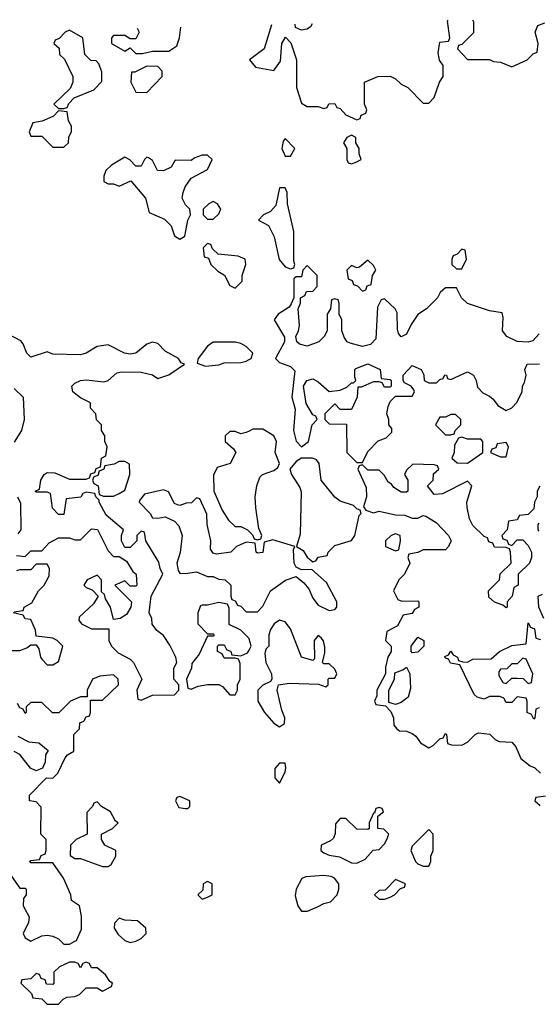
# Model space of a CAD drawing. Header units: inches. Extents: x 2722057 to 2913084, y 892730 to 1030005.
# Tile 30 of 231: x 2749170 to 2751050, y 1025474 to 1029036. Entities that reach past the tile are written whole.
import ezdxf

# ---------------------------------------------------------------- set-up
doc = ezdxf.new("R2010")
doc.units = ezdxf.units.IN
doc.header["$MEASUREMENT"] = 0
doc.layers.add('C7042', color=7, linetype='Continuous')
doc.layers.add('C7052', color=7, linetype='Continuous')

msp = doc.modelspace()

# ---------------------------------------------------------------- linework, layer by layer
at = {"layer": 'C7042', "color": 2, "elevation": 18}
for points in [[(2749350, 1028998), (2749334, 1028990), (2749312.7, 1028967.3), (2749298, 1028962), (2749294, 1028950), (2749312.7, 1028932.7), (2749314, 1028910), (2749332.7, 1028892.7), (2749362, 1028830), (2749362, 1028810), (2749352.7, 1028787.3), (2749294, 1028730), (2749310, 1028714), (2749330, 1028714), (2749342, 1028718), (2749347.3, 1028732.7), (2749367.3, 1028752.7), (2749438, 1028782), (2749467.3, 1028812.7), (2749467.3, 1028847.3), (2749456.4, 1028876.4), (2749447.3, 1028887.3), (2749428, 1028888), (2749406, 1028910), (2749398, 1028970)], [(2749630, 1028868), (2749586, 1028846), (2749574, 1028846), (2749572, 1028810), (2749590, 1028774), (2749630, 1028772), (2749686, 1028830), (2749686, 1028850), (2749670, 1028866)], [(2749310, 1028706), (2749292.7, 1028687.3), (2749279.6, 1028680.4), (2749251.6, 1028668.4), (2749218, 1028662), (2749204.7, 1028630), (2749210, 1028614), (2749250, 1028614), (2749290, 1028574), (2749330, 1028574), (2749346, 1028590), (2749348.4, 1028611.6), (2749358, 1028630), (2749358, 1028650), (2749346, 1028670), (2749342, 1028702)], [(2749850, 1028546), (2749830, 1028546), (2749803.6, 1028536.4), (2749790, 1028526), (2749732.7, 1028527.3), (2749718, 1028502), (2749690, 1028488.7), (2749668, 1028490), (2749650, 1028526), (2749636.4, 1028536.4), (2749630, 1028538), (2749622, 1028530), (2749610, 1028506), (2749590, 1028506), (2749568.4, 1028528.4), (2749550, 1028538), (2749502, 1028510), (2749482, 1028490), (2749474, 1028470), (2749474, 1028450), (2749490, 1028442), (2749510, 1028442), (2749530, 1028434), (2749572.7, 1028452.7), (2749624.7, 1028390), (2749638, 1028338), (2749694.4, 1028314.4), (2749718, 1028290), (2749730, 1028254), (2749750, 1028242), (2749767.3, 1028252.7), (2749778, 1028310), (2749788, 1028330), (2749786, 1028350), (2749770, 1028366), (2749758, 1028390), (2749762, 1028410), (2749769.1, 1028430.9), (2749790, 1028462), (2749850, 1028494), (2749866, 1028530)], [(2749870, 1028378), (2749854, 1028370), (2749834, 1028350), (2749834, 1028330), (2749850, 1028314), (2749870, 1028314), (2749890, 1028334), (2749898, 1028350), (2749886, 1028370)], [(2749850, 1028226), (2749834, 1028210), (2749838, 1028178), (2749852.7, 1028172.7), (2749862, 1028150), (2749886.4, 1028126.4), (2749911.1, 1028111.1), (2749930, 1028074), (2749950, 1028064.7), (2749975.3, 1028090), (2749975.3, 1028110), (2749988, 1028150), (2749986, 1028170), (2749960.4, 1028180.4), (2749888, 1028188), (2749867.3, 1028207.3), (2749862, 1028222)], [(2749550, 1027438), (2749530, 1027438), (2749511.6, 1027428.4), (2749478, 1027422), (2749474, 1027410), (2749458, 1027402), (2749452.7, 1027387.3), (2749438, 1027382), (2749434, 1027370), (2749438, 1027358), (2749454, 1027350), (2749458, 1027318), (2749472.7, 1027312.7), (2749510, 1027312), (2749530, 1027322), (2749550, 1027334), (2749568, 1027390), (2749567.3, 1027427.3)], [(2749450, 1026206), (2749438, 1026202), (2749434, 1026190), (2749412.7, 1026167.3), (2749414, 1026090), (2749374, 1026070), (2749354, 1026050), (2749352.7, 1026012.7), (2749370, 1026002), (2749390, 1026002), (2749470, 1025972), (2749490, 1025972), (2749500.4, 1025979.6), (2749518, 1026010), (2749518, 1026030), (2749478, 1026050), (2749466, 1026070), (2749466, 1026090), (2749506, 1026110), (2749526, 1026130), (2749516.4, 1026136.4), (2749498, 1026170), (2749466, 1026190)], [(2749750, 1026226), (2749738, 1026222), (2749734, 1026210), (2749745.4, 1026185.4), (2749770, 1026182), (2749778, 1026182), (2749786, 1026190), (2749786, 1026210)], [(2749850, 1025918), (2749834, 1025910), (2749832.7, 1025887.3), (2749814, 1025870), (2749830, 1025854), (2749850, 1025862), (2749866, 1025870), (2749866, 1025910)], [(2749530, 1025786), (2749512.7, 1025767.3), (2749512, 1025750), (2749526.4, 1025726.4), (2749550, 1025704.7), (2749570, 1025698), (2749590, 1025702), (2749610, 1025712), (2749628, 1025730), (2749626, 1025750), (2749596.4, 1025776.4), (2749550, 1025778)], [(2749410, 1025626), (2749398, 1025622), (2749390, 1025606), (2749382, 1025622), (2749370, 1025626), (2749350, 1025626), (2749314, 1025610), (2749294, 1025590), (2749294, 1025550), (2749290, 1025546), (2749267.3, 1025547.3), (2749262, 1025562), (2749247.3, 1025567.3), (2749242, 1025582), (2749230, 1025586), (2749210, 1025566), (2749178, 1025562), (2749174, 1025550), (2749212.7, 1025512.7), (2749218, 1025498), (2749250, 1025494), (2749270, 1025474), (2749310, 1025474), (2749327.3, 1025492.7), (2749340.4, 1025499.6), (2749370, 1025502), (2749386, 1025510), (2749410, 1025534), (2749450, 1025534), (2749470, 1025522), (2749502, 1025538), (2749506, 1025550), (2749496.4, 1025556.4), (2749480.4, 1025580.4), (2749450, 1025606), (2749430, 1025606), (2749422, 1025622)]]:
    msp.add_lwpolyline(points, close=True, dxfattribs=at)
for points in [[(2749594.5, 1029005), (2749602, 1028990), (2749590, 1028966), (2749570, 1028966), (2749550, 1028978), (2749510, 1028978), (2749502, 1028970), (2749502, 1028950), (2749550, 1028922), (2749570, 1028934), (2749590, 1028914), (2749614, 1028914), (2749650, 1028922), (2749710, 1028922), (2749739, 1028941), (2749748.7, 1028970), (2749753, 1029009)], [(2749158, 1027098), (2749190, 1027094), (2749210, 1027114), (2749250, 1027114), (2749276.4, 1027143.6), (2749310, 1027162), (2749350, 1027162), (2749370, 1027154), (2749390, 1027154), (2749430, 1027194), (2749451.3, 1027191.3), (2749490, 1027114), (2749510, 1027094), (2749530, 1027094), (2749556.9, 1027076.9), (2749579.6, 1027039.6), (2749592, 1027030), (2749594, 1026990), (2749590, 1026986), (2749570, 1026986), (2749550, 1027006), (2749514, 1026990), (2749574, 1026930), (2749572, 1026910), (2749556, 1026884), (2749534, 1026870), (2749510, 1026866), (2749498, 1026910), (2749480.4, 1026940.4), (2749476.4, 1026956.4), (2749466, 1026966), (2749466, 1027010), (2749450, 1027026), (2749414, 1027010), (2749402, 1026990), (2749410, 1026982), (2749432.7, 1026972.7), (2749454, 1026950), (2749436.9, 1026923.1), (2749385.4, 1026874.6), (2749383.6, 1026863.6), (2749394, 1026850), (2749430, 1026832), (2749492, 1026832), (2749492, 1026790), (2749502, 1026770), (2749526, 1026746), (2749570, 1026722), (2749582, 1026710), (2749612, 1026650), (2749594, 1026610), (2749598, 1026578), (2749610, 1026574), (2749650, 1026592), (2749730, 1026594), (2749746, 1026610), (2749746, 1026630), (2749728, 1026650), (2749728, 1026690), (2749738, 1026710), (2749735.3, 1026730), (2749713.6, 1026773.6), (2749690, 1026808), (2749665.6, 1026825.6), (2749649.1, 1026849.1), (2749648, 1026870), (2749638, 1026890), (2749646, 1026950), (2749688, 1027030), (2749678, 1027050), (2749673.6, 1027073.6), (2749626, 1027150), (2749622, 1027182), (2749610, 1027186), (2749594, 1027170), (2749594, 1027150), (2749570, 1027126), (2749550, 1027126), (2749538, 1027150), (2749538, 1027170), (2749546, 1027190), (2749483.1, 1027243.1), (2749458, 1027290), (2749458, 1027298), (2749446, 1027310), (2749442, 1027322), (2749410, 1027326), (2749398, 1027322), (2749391.6, 1027308.4), (2749338, 1027302), (2749330, 1027246), (2749310, 1027246), (2749288.4, 1027268.4), (2749282, 1027322), (2749270, 1027326), (2749230, 1027326), (2749226, 1027330), (2749242, 1027338), (2749246, 1027370), (2749258, 1027390), (2749270, 1027398), (2749296.9, 1027396.9), (2749350, 1027374), (2749410, 1027374), (2749422, 1027378), (2749427.3, 1027392.7), (2749442, 1027398), (2749447.3, 1027412.7), (2749462, 1027418), (2749466, 1027450), (2749482, 1027458), (2749486, 1027490), (2749478, 1027510), (2749478, 1027530), (2749466, 1027550), (2749466, 1027570), (2749448.4, 1027588.4), (2749446, 1027610), (2749426, 1027630), (2749426, 1027650), (2749390, 1027668), (2749362, 1027690), (2749359, 1027710), (2749370, 1027721), (2749390, 1027730.7), (2749410, 1027733.4), (2749474.6, 1027725.4), (2749490, 1027731), (2749522, 1027758), (2749538.6, 1027761.4), (2749610, 1027760.7), (2749650, 1027751.3), (2749670, 1027738), (2749710, 1027751), (2749766, 1027790), (2749754, 1027794), (2749744, 1027810), (2749696.2, 1027836.2), (2749670, 1027864), (2749650, 1027869), (2749630, 1027862), (2749590.4, 1027829.6), (2749570, 1027826), (2749549.5, 1027829.5), (2749490, 1027859), (2749450, 1027854), (2749410.5, 1027829.5), (2749390, 1027823.7), (2749290, 1027825.2), (2749270, 1027834), (2749210, 1027815.3), (2749195.3, 1027830), (2749183.1, 1027863.1), (2749173.6, 1027873.6), (2749110, 1027908)], [(2750000, 1027843.2), (2749990, 1027853.2), (2749970, 1027864), (2749950, 1027868.7), (2749870, 1027868.7), (2749850, 1027855.3), (2749816, 1027810), (2749812.7, 1027792.7), (2749842.8, 1027782.8), (2749890, 1027787.3), (2749910, 1027794.8), (2749970, 1027796), (2749990, 1027801), (2750000, 1027806)], [(2749150, 1027702), (2749182, 1027670), (2749186, 1027590), (2749176, 1027550), (2749150, 1027508)], [(2750000, 1027547), (2749990, 1027542), (2749970, 1027538), (2749950, 1027546), (2749930, 1027546), (2749914, 1027530), (2749914, 1027510), (2749943.6, 1027483.6), (2749952, 1027470), (2749932, 1027430), (2749884.7, 1027415.3), (2749871.6, 1027388.4), (2749872, 1027330), (2749902, 1027262), (2749925.4, 1027225.4), (2749950, 1027202), (2749970, 1027202), (2749994, 1027190), (2750000, 1027184.4)], [(2750000, 1027144.8), (2749990, 1027146), (2749954, 1027130), (2749934, 1027110), (2749882, 1027102), (2749870, 1027106), (2749860.4, 1027120.4), (2749862, 1027150), (2749848, 1027210), (2749847.3, 1027247.3), (2749822, 1027302), (2749810, 1027306), (2749791.6, 1027288.4), (2749772.7, 1027287.3), (2749750, 1027278), (2749740.4, 1027280.4), (2749730, 1027286), (2749708.4, 1027328.4), (2749690, 1027335.3), (2749621, 1027319), (2749603.6, 1027296.4), (2749602, 1027290), (2749642, 1027250), (2749650, 1027234), (2749670, 1027232), (2749696.9, 1027236.9), (2749730, 1027222), (2749745.4, 1027205.4), (2749758, 1027170), (2749751.1, 1027108.9), (2749738, 1027070), (2749743.6, 1027043.6), (2749750, 1027034), (2749770, 1027032), (2749810, 1027038), (2749850, 1027022), (2749870, 1027022), (2749890, 1027012), (2749914, 1027010), (2749934, 1026990), (2749934, 1026950), (2749938, 1026938), (2749950, 1026934), (2749958, 1026918), (2749970, 1026914), (2749990, 1026894), (2750000, 1026894)], [(2749162, 1027310), (2749172.7, 1027287.3), (2749174, 1027190), (2749163.6, 1027176.4)], [(2749150, 1026894), (2749182, 1026898), (2749186, 1026910), (2749214, 1026926), (2749238, 1026970), (2749258, 1026990), (2749276.4, 1027023.6), (2749278, 1027050), (2749270, 1027066), (2749230, 1027066), (2749210, 1027046), (2749170, 1027046), (2749158, 1027042)], [(2750000, 1026795.8), (2749999, 1026799), (2749970, 1026828), (2749927.3, 1026847.3), (2749927.3, 1026907.3), (2749922, 1026922), (2749890, 1026928), (2749850, 1026918), (2749830, 1026918), (2749824.7, 1026915.3), (2749814, 1026890), (2749814, 1026850), (2749850, 1026814), (2749870, 1026814), (2749874, 1026810), (2749870, 1026806), (2749850, 1026806), (2749819.8, 1026740.2), (2749792.7, 1026707.3), (2749792, 1026690), (2749774, 1026650), (2749778, 1026618), (2749790, 1026614), (2749815.3, 1026624.7), (2749850, 1026631.3), (2749890, 1026631.3), (2749903.6, 1026623.6), (2749930, 1026594), (2749950, 1026594), (2749958, 1026610), (2749958, 1026630), (2749968, 1026650), (2749967.3, 1026707.3), (2749962, 1026722), (2749950, 1026726), (2749910, 1026726), (2749902, 1026742), (2749886, 1026750), (2749886, 1026770), (2749890, 1026774), (2749910, 1026774), (2749918, 1026758), (2749934, 1026750), (2749938, 1026738), (2749970, 1026734), (2749994.6, 1026745.4), (2750000, 1026755.4)], [(2749130, 1026754), (2749170, 1026754), (2749196.4, 1026763.6), (2749210, 1026774), (2749230, 1026774), (2749239.6, 1026759.6), (2749244.7, 1026730), (2749250, 1026722), (2749270, 1026702), (2749290, 1026702), (2749310, 1026714), (2749326, 1026770), (2749306, 1026790), (2749290, 1026798), (2749230, 1026806), (2749227.3, 1026827.3), (2749210, 1026866), (2749190, 1026868), (2749182, 1026882), (2749146, 1026890)], [(2749130.9, 1025950.9), (2749170, 1025894), (2749190, 1025894), (2749194, 1025890), (2749194, 1025870), (2749183.6, 1025856.4), (2749182, 1025830), (2749204.7, 1025790), (2749202, 1025770), (2749182, 1025730), (2749190, 1025714), (2749210, 1025702), (2749250, 1025722), (2749270, 1025724.7), (2749290, 1025721), (2749310.7, 1025710.7), (2749330, 1025692), (2749350, 1025692), (2749370, 1025702), (2749375.3, 1025704.7), (2749394, 1025746), (2749393.2, 1025793.2), (2749386, 1025830), (2749358, 1025850), (2749355.3, 1025870), (2749328.7, 1025930), (2749290, 1025986), (2749210, 1025986), (2749206, 1025990), (2749210, 1025994), (2749242, 1025998), (2749247.3, 1026012.7), (2749262, 1026018), (2749266, 1026030), (2749266, 1026070), (2749246, 1026090), (2749247.3, 1026187.3), (2749230, 1026206), (2749206, 1026210), (2749206, 1026230), (2749267.3, 1026292.7), (2749290, 1026292), (2749308, 1026310), (2749334.6, 1026365.4), (2749343.1, 1026376.9), (2749366, 1026390), (2749366, 1026450), (2749386, 1026470), (2749387.3, 1026492.7), (2749402, 1026498), (2749410, 1026514), (2749422, 1026518), (2749426, 1026530), (2749426, 1026574), (2749470, 1026574), (2749528, 1026630), (2749526, 1026650), (2749510, 1026666), (2749459.6, 1026660.4), (2749434, 1026650), (2749414, 1026610), (2749414, 1026586), (2749390, 1026586), (2749354, 1026570), (2749311.6, 1026528.4), (2749288.4, 1026528.4), (2749250, 1026566), (2749210, 1026566), (2749194, 1026550), (2749194, 1026530), (2749190, 1026526), (2749182, 1026542), (2749170, 1026546), (2749162, 1026562)], [(2749163.6, 1026443.6), (2749203.6, 1026423.6), (2749239.6, 1026419.6), (2749272.7, 1026392.7), (2749263.6, 1026376.4), (2749262, 1026350), (2749252, 1026328), (2749230, 1026318), (2749208.7, 1026328.7), (2749170, 1026378), (2749150, 1026388)]]:
    msp.add_lwpolyline(points, dxfattribs=at)
at = {"layer": 'C7052', "color": 2, "elevation": 18}
for points in [[(2750080.6, 1029017.3), (2750054.8, 1028930), (2750001, 1028890), (2750023.4, 1028863.4), (2750090, 1028852), (2750114, 1028886), (2750118, 1028950), (2750132, 1028972), (2750151.6, 1028951.6), (2750171, 1028890), (2750172, 1028790), (2750190, 1028734), (2750210, 1028722), (2750250, 1028722), (2750270, 1028714), (2750282, 1028718), (2750288.4, 1028731.6), (2750310, 1028732), (2750318, 1028718), (2750330, 1028714), (2750350, 1028692), (2750390, 1028674), (2750402, 1028678), (2750406, 1028690), (2750422, 1028698), (2750426, 1028710), (2750418, 1028730), (2750418, 1028810), (2750466, 1028830), (2750510, 1028831.3), (2750530, 1028822), (2750550, 1028802), (2750574, 1028790), (2750630, 1028734), (2750650, 1028734), (2750670, 1028754), (2750688.7, 1028810), (2750702, 1028830), (2750702, 1028870), (2750689.3, 1028889.3), (2750684, 1028916), (2750690, 1028954), (2750722, 1028958), (2750726, 1028970), (2750718, 1029030), (2750719.7, 1029033.5)], [(2750190, 1028998), (2750167.3, 1029007.3), (2750166.6, 1029019.5)], [(2750227.7, 1029021), (2750222, 1029010), (2750210, 1029002), (2750190, 1028998)], [(2750808.4, 1029035.7), (2750811.6, 1029028.4), (2750811.6, 1028988.4), (2750770, 1028946), (2750758, 1028942), (2750754, 1028930), (2750790, 1028892), (2750870, 1028892), (2750884.7, 1028884.7), (2750910, 1028882), (2750950, 1028864.7), (2751006, 1028890), (2751027.3, 1028912.7), (2751042, 1028918), (2751046, 1028950), (2751035.3, 1028990), (2751045.2, 1029014.8), (2751070, 1029024.7)], [(2751050, 1027899), (2751026.4, 1027873.6), (2751010, 1027869.4), (2750970, 1027871.6), (2750932.7, 1027890), (2750917.2, 1027910), (2750919, 1027959), (2750915.3, 1027975.3), (2750870, 1027982), (2750790, 1028009), (2750768, 1028030), (2750750, 1028066), (2750710, 1028066), (2750691.6, 1028048.4), (2750682, 1028030), (2750642, 1027990), (2750610.8, 1027969.2), (2750586.4, 1027933.6), (2750570, 1027898), (2750550, 1027889), (2750540.4, 1027900.4), (2750536.4, 1027916.4), (2750535.3, 1027975.3), (2750528, 1027990), (2750490, 1028026), (2750478, 1028022), (2750464.7, 1027995.3), (2750458.8, 1027881.2), (2750439.2, 1027860.8), (2750410, 1027853.6), (2750365.1, 1027865.1), (2750355.3, 1027870), (2750344.7, 1027884.7), (2750335.3, 1027910), (2750335.3, 1027950), (2750326, 1027970), (2750326, 1028010), (2750322, 1028022), (2750310, 1028026), (2750298, 1028022), (2750294, 1027990), (2750282, 1027970), (2750282, 1027910), (2750272, 1027890), (2750252, 1027870), (2750210, 1027855.1), (2750182, 1027862), (2750173.2, 1027870), (2750168.7, 1027890), (2750179, 1027910), (2750182, 1027930), (2750178, 1027990), (2750186, 1028010), (2750186, 1028030), (2750202, 1028038), (2750207.3, 1028052.7), (2750230, 1028054), (2750246, 1028070), (2750246, 1028110), (2750210, 1028146), (2750194, 1028130), (2750190, 1028106), (2750170, 1028106), (2750162, 1028098), (2750162, 1028030), (2750152.7, 1028007.3), (2750144.7, 1027995.3), (2750104.7, 1027970), (2750091.3, 1027950), (2750127.7, 1027887.7), (2750128, 1027870), (2750096, 1027810), (2750110, 1027796), (2750150, 1027781), (2750166, 1027766), (2750154.9, 1027670), (2750166.4, 1027626.4), (2750160.4, 1027550), (2750170, 1027511.3), (2750190, 1027491), (2750215.3, 1027510), (2750228, 1027570), (2750246, 1027590), (2750242, 1027602), (2750230, 1027606), (2750206.8, 1027646.8), (2750197.2, 1027710), (2750209, 1027731), (2750230, 1027736), (2750250, 1027726), (2750290, 1027691.3), (2750330, 1027696), (2750354, 1027706), (2750370, 1027722), (2750378, 1027722), (2750386, 1027730), (2750382, 1027742), (2750382, 1027770), (2750385.6, 1027774.4), (2750430, 1027790.7), (2750474, 1027770), (2750478, 1027738), (2750510, 1027734), (2750514, 1027730), (2750514, 1027710), (2750510, 1027706), (2750490, 1027706), (2750482, 1027722), (2750470, 1027726), (2750450, 1027726), (2750406, 1027706), (2750394, 1027706), (2750391.3, 1027670), (2750370, 1027626), (2750330, 1027626), (2750310, 1027646), (2750274, 1027610), (2750274, 1027590), (2750290, 1027574), (2750352.7, 1027572.7), (2750354, 1027470), (2750390, 1027434), (2750410, 1027434), (2750430, 1027474), (2750467.3, 1027512.7), (2750496.4, 1027523.6), (2750516.4, 1027543.6), (2750516.4, 1027556.4), (2750506, 1027570), (2750506, 1027590), (2750498, 1027610), (2750503.1, 1027636.9), (2750510, 1027654), (2750530, 1027674), (2750590, 1027674), (2750598, 1027690), (2750596.4, 1027696.4), (2750586, 1027710), (2750562, 1027722), (2750558, 1027730), (2750558, 1027750), (2750590, 1027784.7), (2750622, 1027770), (2750631.6, 1027751.6), (2750634, 1027730), (2750650, 1027722), (2750678, 1027722), (2750690, 1027734), (2750702, 1027738), (2750708.4, 1027751.6), (2750714, 1027750), (2750718, 1027738), (2750730, 1027734), (2750790, 1027762), (2750812, 1027750), (2750822, 1027730), (2750826.4, 1027706.4), (2750845.4, 1027685.4), (2750870, 1027674), (2750883.6, 1027663.6), (2750899.6, 1027639.6), (2750930, 1027622), (2750950, 1027632), (2750968, 1027650), (2750988, 1027690), (2750988.7, 1027710), (2750996.4, 1027723.6), (2751002, 1027750), (2750998, 1027770), (2751006, 1027790), (2751051.1, 1027791.1)], [(2750000, 1027806), (2750008, 1027810), (2750013.2, 1027830), (2750000, 1027843.2)], [(2750000, 1027184.4), (2750012.7, 1027172.7), (2750018, 1027158), (2750030, 1027154), (2750042, 1027158), (2750046, 1027170), (2750035.3, 1027195.3), (2750024, 1027270), (2750022, 1027310), (2750028, 1027350), (2750039, 1027381), (2750048, 1027390), (2750090, 1027404.9), (2750104.1, 1027415.9), (2750109.4, 1027430), (2750094.7, 1027470), (2750099.5, 1027510), (2750089, 1027530), (2750050, 1027554), (2750014, 1027554), (2750000, 1027547)], [(2751051.6, 1027348.4), (2751042, 1027330), (2751042, 1027310), (2751032, 1027290), (2751030, 1027266), (2751010, 1027246), (2750978, 1027242), (2750970, 1027226), (2750938, 1027222), (2750934, 1027190), (2750914, 1027170), (2750918, 1027158), (2750932.7, 1027152.7), (2750938, 1027138), (2750950, 1027134), (2750970, 1027154), (2750990, 1027154), (2751010, 1027134), (2751022, 1027110), (2751022, 1027090), (2751014, 1027070), (2750974, 1027030), (2750974, 1026990), (2750958, 1026982), (2750952, 1026950), (2750934, 1026930), (2750934, 1026910), (2750930, 1026908), (2750918, 1026918), (2750888.4, 1026928.4), (2750867.3, 1026947.3), (2750866, 1026970), (2750906, 1027010), (2750908.9, 1027031.1), (2750948, 1027070), (2750946, 1027110), (2750942, 1027122), (2750930, 1027126), (2750887.3, 1027127.3), (2750882, 1027142), (2750867.3, 1027147.3), (2750862, 1027162), (2750850, 1027166), (2750810, 1027206), (2750798, 1027230), (2750788.4, 1027271.6), (2750788, 1027290), (2750806, 1027350), (2750790, 1027366), (2750699.6, 1027320.4), (2750670, 1027318), (2750646, 1027350), (2750666, 1027370), (2750667.3, 1027392.7), (2750686, 1027410), (2750682, 1027422), (2750670, 1027426), (2750592.7, 1027427.3), (2750570, 1027406), (2750562, 1027390), (2750574, 1027370), (2750574, 1027330), (2750570, 1027326), (2750550, 1027326), (2750523.1, 1027343.1), (2750515.3, 1027355.3), (2750503.1, 1027363.1), (2750488.4, 1027388.4), (2750470, 1027406), (2750430, 1027406), (2750410, 1027426), (2750398, 1027422), (2750394, 1027410), (2750423.6, 1027343.6), (2750424.7, 1027310), (2750414, 1027274), (2750422, 1027262), (2750450, 1027252), (2750470, 1027258), (2750530, 1027244.7), (2750563.6, 1027243.6), (2750590, 1027232), (2750610, 1027232), (2750630, 1027242), (2750639.6, 1027239.6), (2750676.9, 1027216.9), (2750722, 1027170), (2750731.3, 1027150), (2750722, 1027130), (2750710, 1027118), (2750630, 1027118), (2750610, 1027108), (2750578, 1027102), (2750574, 1027090), (2750582, 1027070), (2750562, 1027030), (2750542, 1027010), (2750522, 1026970), (2750538, 1026938), (2750552.7, 1026932.7), (2750610, 1026934), (2750614, 1026930), (2750614, 1026910), (2750598, 1026902), (2750590, 1026888), (2750558, 1026882), (2750536.9, 1026843.1), (2750498, 1026822), (2750494, 1026790), (2750514, 1026770), (2750514, 1026750), (2750502, 1026730), (2750494, 1026694), (2750494, 1026670), (2750462, 1026610), (2750462, 1026590), (2750454, 1026570), (2750458, 1026558), (2750494, 1026554), (2750512.7, 1026532.7), (2750522, 1026510), (2750523.6, 1026483.6), (2750534, 1026470), (2750543.6, 1026463.6), (2750570, 1026462), (2750590, 1026454), (2750603.6, 1026443.6), (2750619.6, 1026419.6), (2750650, 1026402), (2750666, 1026410), (2750690, 1026434), (2750702, 1026438), (2750710, 1026454), (2750714, 1026450), (2750718, 1026418), (2750732.7, 1026412.7), (2750770, 1026412), (2750790, 1026422), (2750818, 1026450), (2750830, 1026456), (2750870.7, 1026450.7), (2750890, 1026432), (2750904.7, 1026424.7), (2750950, 1026422), (2750965.4, 1026405.4), (2750982.8, 1026362.8), (2751016.9, 1026336.9), (2751034, 1026330), (2751054, 1026310)], [(2751050, 1027186), (2751046, 1027190), (2751046, 1027210), (2751050, 1027214)], [(2750000, 1026894), (2750030, 1026894), (2750050, 1026914), (2750078, 1026970), (2750132.3, 1027007.7), (2750170, 1027022), (2750198.5, 1026998.5), (2750216.4, 1026976.4), (2750230, 1026942.8), (2750250, 1026918), (2750290, 1026898), (2750310, 1026902), (2750318, 1026910), (2750318, 1026930), (2750280.4, 1027000.4), (2750227.3, 1027047.3), (2750190, 1027046), (2750170, 1027055.3), (2750162.7, 1027070), (2750161.2, 1027118.8), (2750166, 1027130), (2750086.4, 1027153.6), (2750054, 1027146), (2750050, 1027108), (2750030, 1027106), (2750026, 1027110), (2750022, 1027142), (2750000, 1027144.8)], [(2751066, 1026870), (2751048, 1026910), (2751046, 1026950), (2751062, 1026958)], [(2751050, 1026546), (2751038, 1026542), (2751034, 1026510), (2751030, 1026506), (2751022, 1026522), (2751006, 1026530), (2751006, 1026570), (2751002, 1026582), (2750970, 1026586), (2750950, 1026566), (2750930, 1026566), (2750922, 1026582), (2750907.3, 1026587.3), (2750870, 1026588), (2750850, 1026578), (2750824.7, 1026584.7), (2750814.6, 1026594.6), (2750762, 1026702), (2750728.4, 1026708.4), (2750722, 1026722), (2750710, 1026726), (2750708.4, 1026731.6), (2750722, 1026738), (2750730, 1026751.3), (2750738, 1026738), (2750754, 1026730), (2750758, 1026718), (2750772.7, 1026712.7), (2750790, 1026712), (2750810, 1026722), (2750876.4, 1026723.6), (2750906, 1026750), (2750950, 1026772), (2751002, 1026778), (2751010, 1026854), (2751018, 1026838), (2751032.7, 1026832.7), (2751038, 1026798), (2751054, 1026794)], [(2750000, 1026755.4), (2750008, 1026770), (2750000, 1026795.8)], [(2751072.7, 1026227.3), (2751038, 1026222), (2751034, 1026210), (2751052.7, 1026192.7)]]:
    msp.add_lwpolyline(points, dxfattribs=at)
for points in [[(2750370, 1028618), (2750354, 1028610), (2750342, 1028590), (2750354, 1028570), (2750354, 1028530), (2750358, 1028518), (2750370, 1028514), (2750390, 1028522), (2750406, 1028530), (2750398, 1028550), (2750398, 1028570), (2750386, 1028590), (2750386, 1028610)], [(2750130, 1028606), (2750123.6, 1028596.4), (2750118, 1028570), (2750130, 1028542), (2750150, 1028542), (2750166, 1028570)], [(2750130, 1028428), (2750110, 1028428), (2750096.8, 1028363.2), (2750078, 1028342), (2750052, 1028330), (2750034, 1028310), (2750070.7, 1028290.7), (2750091, 1028250), (2750108.5, 1028168.5), (2750130, 1028142), (2750150, 1028134), (2750162, 1028138), (2750166, 1028150), (2750162, 1028162), (2750162, 1028270), (2750139, 1028370), (2750137.2, 1028410)], [(2750770, 1028206), (2750752.7, 1028187.3), (2750738, 1028182), (2750734, 1028170), (2750734, 1028150), (2750750, 1028134), (2750770, 1028134), (2750786, 1028170), (2750782, 1028202)], [(2750430, 1028166), (2750399.6, 1028140.4), (2750390, 1028138), (2750370, 1028146), (2750354, 1028130), (2750358, 1028098), (2750372.7, 1028092.7), (2750378, 1028078), (2750392.7, 1028072.7), (2750410, 1028054), (2750422, 1028058), (2750427.3, 1028072.7), (2750442, 1028078), (2750446, 1028110), (2750458, 1028130), (2750450, 1028146)], [(2750730, 1027608), (2750710, 1027598), (2750690, 1027598), (2750674, 1027570), (2750710, 1027534), (2750730, 1027534), (2750742, 1027538), (2750746, 1027550), (2750766, 1027570), (2750766, 1027590), (2750747.3, 1027607.3)], [(2750770, 1027526), (2750758, 1027522), (2750743.6, 1027496.4), (2750742, 1027470), (2750734, 1027450), (2750752.7, 1027432.7), (2750790, 1027432), (2750810, 1027444.7), (2750846, 1027470), (2750846, 1027510), (2750838, 1027518), (2750790, 1027518)], [(2750930, 1027506), (2750898, 1027502), (2750892.7, 1027487.3), (2750878, 1027482), (2750874, 1027470), (2750910, 1027454), (2750930, 1027454), (2750938, 1027490)], [(2750190, 1027449.3), (2750170, 1027437.2), (2750146.8, 1027410), (2750153, 1027390), (2750183.4, 1027343.4), (2750188.1, 1027328.1), (2750184.9, 1027175.1), (2750172, 1027130), (2750195.9, 1027115.9), (2750210, 1027092), (2750230, 1027074), (2750242, 1027078), (2750250, 1027092), (2750282, 1027098), (2750286, 1027110), (2750310, 1027134), (2750370, 1027152), (2750382, 1027170), (2750398, 1027242), (2750406, 1027250), (2750402, 1027262), (2750390, 1027266), (2750378, 1027278), (2750330, 1027294), (2750310, 1027309), (2750261.2, 1027370), (2750254, 1027430), (2750244, 1027444), (2750229.1, 1027449.1)], [(2750530, 1027175.3), (2750514, 1027170), (2750494, 1027150), (2750494, 1027130), (2750530, 1027114), (2750542, 1027118), (2750548, 1027150), (2750546, 1027170)], [(2750110, 1026864), (2750091.3, 1026850), (2750078, 1026830), (2750072, 1026810), (2750072, 1026770), (2750061, 1026759), (2750056.9, 1026743.1), (2750061, 1026710), (2750081, 1026670), (2750082, 1026650), (2750078, 1026642), (2750050, 1026628), (2750032, 1026610), (2750031.3, 1026590), (2750031.3, 1026570), (2750056, 1026530), (2750090, 1026491.3), (2750110, 1026478), (2750128, 1026490), (2750128.7, 1026510), (2750118, 1026538), (2750102, 1026610), (2750106, 1026630), (2750144.5, 1026635.5), (2750251.6, 1026631.6), (2750278, 1026622), (2750286, 1026630), (2750286, 1026650), (2750290, 1026654), (2750310, 1026654), (2750318, 1026670), (2750310, 1026686), (2750290, 1026706), (2750270, 1026706), (2750266, 1026710), (2750274, 1026746), (2750273.6, 1026766.4), (2750269.1, 1026789.1), (2750260.2, 1026800.2), (2750250, 1026808.7), (2750236, 1026790), (2750236.9, 1026723.1), (2750230, 1026718), (2750190, 1026729.2), (2750150, 1026832.7), (2750130, 1026857.2)], [(2750590, 1026746), (2750586, 1026750), (2750586, 1026770), (2750610, 1026802), (2750632, 1026790), (2750632, 1026770), (2750610, 1026748)], [(2750990, 1026726), (2750970, 1026706), (2750950, 1026706), (2750932.7, 1026687.3), (2750910, 1026686), (2750903.6, 1026676.4), (2750903.6, 1026663.6), (2750918, 1026638), (2750930, 1026634), (2750950, 1026654), (2750970, 1026654), (2750992, 1026652), (2751010, 1026634), (2751022, 1026638), (2751026, 1026670), (2751002, 1026722)], [(2750530, 1026558), (2750506, 1026566), (2750506, 1026610), (2750526, 1026650), (2750527.3, 1026672.7), (2750556.4, 1026683.6), (2750570, 1026694), (2750582, 1026670), (2750583.6, 1026616.4), (2750575.3, 1026584.7), (2750550, 1026566)], [(2750130, 1026346), (2750110, 1026346), (2750092.7, 1026327.3), (2750092.7, 1026292.7), (2750110, 1026274), (2750130, 1026314), (2750133.2, 1026330)], [(2750470, 1026186), (2750458, 1026182), (2750454, 1026166), (2750450, 1026166), (2750434, 1026130), (2750434, 1026110), (2750430, 1026106), (2750390, 1026108), (2750350, 1026146), (2750330, 1026146), (2750312.7, 1026127.3), (2750311.6, 1026091.6), (2750304.9, 1026075.1), (2750294.9, 1026065.1), (2750260.7, 1026050), (2750259.1, 1026030), (2750270, 1026022.4), (2750290, 1026013.4), (2750327.3, 1026007.3), (2750370, 1025986), (2750390, 1025984.7), (2750420.4, 1025999.6), (2750448.4, 1026031.6), (2750470, 1026034), (2750490, 1026054), (2750498, 1026070), (2750506, 1026090), (2750487.3, 1026107.3), (2750466, 1026110), (2750466, 1026154), (2750486, 1026170), (2750482, 1026182)], [(2750650, 1026106), (2750590, 1026046), (2750584.7, 1026030), (2750602, 1025990), (2750610, 1025982), (2750630, 1025974), (2750650, 1025974), (2750658, 1025990), (2750658, 1026010), (2750666, 1026030), (2750666, 1026090)], [(2750270, 1025939.7), (2750205.4, 1025934.6), (2750190.8, 1025929.2), (2750170.8, 1025890), (2750166.4, 1025866.4), (2750176, 1025830), (2750190, 1025811.3), (2750210.9, 1025810.9), (2750250, 1025827.3), (2750270, 1025838.8), (2750294.8, 1025845.2), (2750319, 1025870), (2750325.2, 1025890), (2750325.2, 1025910), (2750309, 1025930), (2750296.9, 1025936.9)], [(2750530, 1025926), (2750492.7, 1025887.3), (2750470, 1025886), (2750454, 1025870), (2750470, 1025854), (2750490, 1025854), (2750510, 1025862), (2750526, 1025870), (2750547.3, 1025892.7), (2750562, 1025898), (2750566, 1025910)]]:
    msp.add_lwpolyline(points, close=True, dxfattribs=at)

doc.saveas('drawing.dxf')
